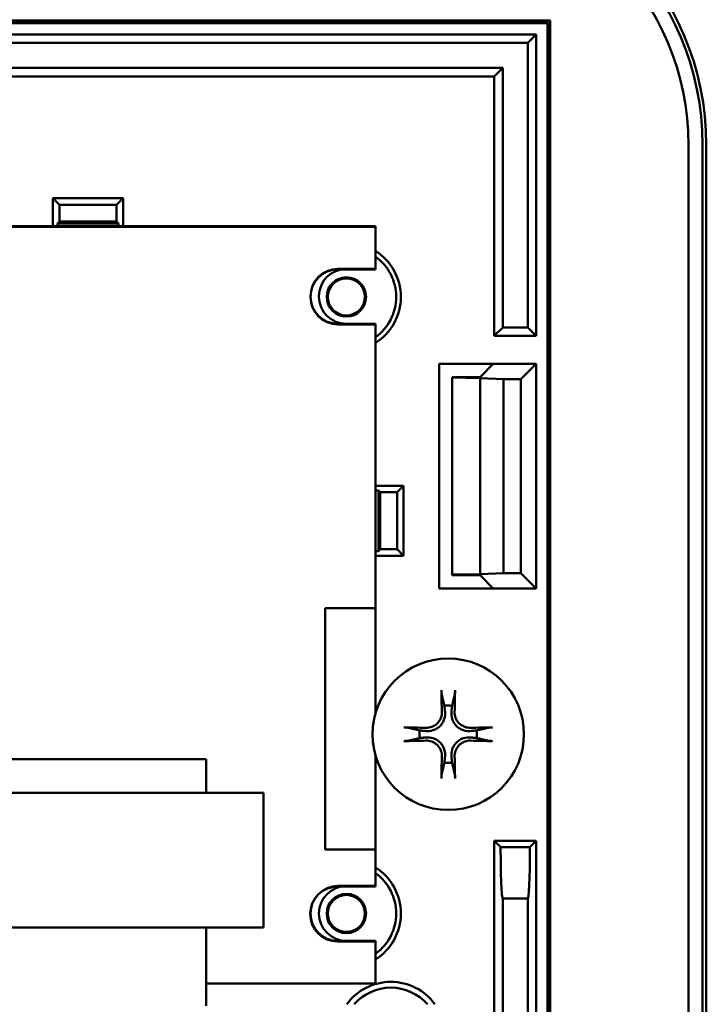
# Model space of a CAD drawing. Header units: inches. Extents: x 1.8 to 33, y 0.1 to 15.8.
# Tile 10 of 14: x 18.7 to 19.9, y 2.6 to 4.4. Entities that reach past the tile are written whole.
import ezdxf

# ---------------------------------------------------------------- set-up
doc = ezdxf.new("R2010")
doc.units = ezdxf.units.IN
doc.header["$MEASUREMENT"] = 0
doc.layers.add('Visible Edges(ANSI)', color=7, linetype='Continuous', lineweight=50)

msp = doc.modelspace()

# ---------------------------------------------------------------- linework, layer by layer
at = {"layer": 'Visible Edges(ANSI)'}
for p, q in [((16.063, 4.3592), (19.663, 4.3592)), ((16.0669, 4.3553), (19.6591, 4.3553)), ((19.658, 4.3542), (16.068, 4.3542)), ((19.6591, 4.3553), (19.658, 4.3542)), ((19.658, 0.7642), (19.658, 4.3542)), ((19.6591, 4.3553), (19.6591, 0.7631)), ((19.663, 4.3592), (19.663, 0.7592)), ((18.113, 4.3342), (19.638, 4.3342)), ((18.1283, 4.3189), (19.6228, 4.3189)), ((19.638, 4.3342), (19.6228, 4.3189)), ((19.6228, 4.3189), (19.6228, 3.812)), ((19.638, 4.3342), (19.638, 3.7967)), ((18.1283, 4.2745), (19.5783, 4.2745)), ((19.563, 4.2592), (19.5783, 4.2745)), ((19.5783, 4.2745), (19.5783, 3.812)), ((19.563, 4.2592), (18.113, 4.2592)), ((19.563, 3.7967), (19.563, 4.2592)), ((19.9095, 4.1372), (19.9095, 0.9812)), ((19.9345, 0.9812), (19.9345, 4.1372)), ((19.941, 4.1372), (19.941, 0.9812)), ((18.7765, 3.9922), (18.7765, 4.0422)), ((18.7765, 4.0422), (18.9015, 4.0422)), ((18.7765, 4.0422), (18.7881, 4.0306)), ((18.9015, 4.0422), (18.89, 4.0306)), ((18.9015, 4.0422), (18.9015, 3.9922)), ((18.7881, 4.0306), (18.89, 4.0306)), ((18.7881, 4.0005), (18.7881, 4.0306)), ((18.89, 4.0306), (18.89, 4.0005)), ((16.6515, 3.9922), (19.3515, 3.9922)), ((19.3515, 3.9912), (16.6515, 3.9912)), ((19.3515, 3.9912), (16.6515, 3.9912)), ((18.7848, 3.9972), (18.7881, 4.0005)), ((18.7848, 3.9972), (18.7848, 3.9922)), ((18.8932, 3.9972), (18.7848, 3.9972)), ((18.89, 4.0005), (18.7881, 4.0005)), ((18.8932, 3.9972), (18.89, 4.0005)), ((18.8932, 3.9922), (18.8932, 3.9972)), ((19.3515, 3.9922), (19.3515, 3.9162)), ((19.3515, 3.9152), (19.3515, 3.9912)), ((19.3515, 3.9162), (19.3515, 3.9912)), ((19.2845, 3.9162), (19.3515, 3.9162)), ((19.2845, 3.9152), (19.3515, 3.9152)), ((19.2995, 3.9162), (19.3515, 3.9162)), ((19.3515, 3.8182), (19.2845, 3.8182)), ((19.3515, 3.8172), (19.2845, 3.8172)), ((19.3515, 3.8182), (19.2995, 3.8182)), ((19.3515, 3.8182), (19.3515, 3.1249)), ((19.3515, 3.3112), (19.3515, 3.8182)), ((19.3515, 3.1249), (19.3515, 3.8172)), ((19.563, 3.7967), (19.5783, 3.812)), ((19.5783, 3.812), (19.6228, 3.812)), ((19.6228, 3.812), (19.638, 3.7967)), ((19.638, 3.7967), (19.563, 3.7967)), ((19.4647, 3.3467), (19.4647, 3.7467)), ((19.4647, 3.7467), (19.5614, 3.7467)), ((19.5614, 3.7467), (19.538, 3.7234)), ((19.5614, 3.7467), (19.638, 3.7467)), ((19.638, 3.7467), (19.6107, 3.7194)), ((19.638, 3.7467), (19.638, 3.3467)), ((19.538, 3.7234), (19.488, 3.7234)), ((19.488, 3.7234), (19.488, 3.7223)), ((19.538, 3.7212), (19.488, 3.7223)), ((19.488, 3.7223), (19.488, 3.3712)), ((19.538, 3.7212), (19.538, 3.7212)), ((19.5798, 3.7194), (19.538, 3.7212)), ((19.538, 3.7212), (19.538, 3.3723)), ((19.538, 3.7212), (19.538, 3.3723)), ((19.5798, 3.7194), (19.6107, 3.7194)), ((19.5798, 3.374), (19.5798, 3.7194)), ((19.6107, 3.7194), (19.6107, 3.374)), ((19.3515, 3.5297), (19.4015, 3.5297)), ((19.4015, 3.5297), (19.39, 3.5181)), ((19.4015, 3.5297), (19.4015, 3.4047)), ((19.3515, 3.5214), (19.3565, 3.5214)), ((19.3565, 3.5214), (19.3598, 3.5181)), ((19.3565, 3.413), (19.3565, 3.5214)), ((19.3598, 3.4163), (19.3598, 3.5181)), ((19.3598, 3.5181), (19.39, 3.5181)), ((19.39, 3.5181), (19.39, 3.4163)), ((19.3515, 3.413), (19.3565, 3.413)), ((19.3565, 3.413), (19.3598, 3.4163)), ((19.39, 3.4163), (19.3598, 3.4163)), ((19.4015, 3.4047), (19.39, 3.4163)), ((19.4015, 3.4047), (19.3515, 3.4047)), ((19.488, 3.3712), (19.538, 3.3723)), ((19.488, 3.3712), (19.488, 3.3701)), ((19.538, 3.3701), (19.488, 3.3701)), ((19.538, 3.3723), (19.5798, 3.374)), ((19.538, 3.3723), (19.538, 3.3723)), ((19.538, 3.3701), (19.5614, 3.3467)), ((19.6107, 3.374), (19.5798, 3.374)), ((19.638, 3.3467), (19.6107, 3.374)), ((19.5614, 3.3467), (19.4647, 3.3467)), ((19.638, 3.3467), (19.5614, 3.3467)), ((19.2615, 2.8812), (19.2615, 3.3112)), ((19.2615, 3.3112), (19.3515, 3.3112)), ((18.2493, 3.0422), (19.0493, 3.0422)), ((19.0493, 3.0422), (19.0493, 2.9822)), ((19.3515, 3.0486), (19.3515, 2.8162)), ((19.3515, 2.8152), (19.3515, 3.0486)), ((18.1315, 2.9822), (19.1515, 2.9822)), ((19.1515, 2.9822), (19.1515, 2.7422)), ((19.563, 1.3842), (19.563, 2.8967)), ((19.5745, 2.8853), (19.563, 2.8967)), ((19.563, 2.8967), (19.638, 2.8967)), ((19.638, 2.8967), (19.6266, 2.8853)), ((19.638, 2.8967), (19.638, 1.3842)), ((19.3515, 2.8812), (19.2615, 2.8812)), ((19.3515, 2.8162), (19.3515, 2.8812)), ((19.5745, 2.8853), (19.6266, 2.8853)), ((19.2839, 2.8152), (19.3515, 2.8152)), ((19.2845, 2.8162), (19.3515, 2.8162)), ((19.2996, 2.8162), (19.3515, 2.8162)), ((19.6228, 2.7939), (19.5783, 2.7939)), ((19.5783, 2.7939), (19.5783, 1.3995)), ((19.6228, 2.7939), (19.6228, 1.3995)), ((19.1515, 2.7422), (18.1315, 2.7422)), ((19.0493, 2.7422), (19.0493, 2.6422)), ((19.3515, 2.7172), (19.2839, 2.7172)), ((19.3515, 2.7182), (19.2845, 2.7182)), ((19.3515, 2.7182), (19.2996, 2.7182)), ((19.3515, 2.7182), (19.3515, 2.6422)), ((19.3515, 2.6422), (19.3515, 2.7182)), ((19.3515, 2.6422), (19.3515, 2.7172)), ((19.3515, 2.6422), (19.0493, 2.6422)), ((19.0493, 2.6422), (19.3515, 2.6422)), ((19.0493, 2.6422), (19.0493, 2.6084)), ((19.0493, 2.6422), (19.3515, 2.6422)), ((19.0493, 2.6084), (19.0493, 2.6026))]:
    msp.add_line(p, q, dxfattribs=at)
for centre, radius in [((19.2995, 3.8662), 0.035), ((19.2995, 3.8662), 0.033), ((19.481, 3.0867), 0.135), ((19.2995, 2.7672), 0.035), ((19.2995, 2.7672), 0.033)]:
    msp.add_circle(centre, radius, dxfattribs=at)
for centre, radius, start, end in [((19.441, 4.1372), 0.5, 0, 90), ((19.441, 4.1372), 0.4934, 0, 90), ((19.441, 4.1372), 0.4684, 0, 90), ((19.2995, 3.8662), 0.097, 302.42, 57.58), ((19.2995, 3.8662), 0.0887, 305.892, 54.108), ((19.2845, 3.8672), 0.049, 90, 270), ((19.2845, 3.8662), 0.049, 90, 270), ((19.2995, 3.8672), 0.049, 90, 270), ((19.481, 3.0867), 0.0512, 82.3836, 97.6164), ((19.481, 3.0867), 0.0512, 172.3836, 187.6164), ((19.481, 3.0867), 0.0512, 352.3836, 7.6164), ((19.481, 3.0867), 0.0512, 262.3836, 277.6164), ((19.2995, 2.7672), 0.097, 302.4174, 57.5826), ((19.2995, 2.7672), 0.0887, 305.889, 54.111), ((19.2839, 2.7662), 0.049, 90, 270), ((19.2845, 2.7672), 0.049, 90, 270), ((19.2996, 2.7672), 0.049, 90, 270), ((19.3788, 2.5484), 0.097, 35.9372, 144.0628), ((19.3788, 2.5484), 0.0866, 41.1206, 138.8794)]:
    msp.add_arc(centre, radius, start, end, dxfattribs=at)
for centre, major_axis, ratio, start_param, end_param in [((19.4866, 3.087), (0.0092, -0.1752), 0.087156, 4.242952, 4.480279), ((19.4754, 3.087), (0.0092, 0.1752), 0.087156, 4.944499, 5.181826), ((19.4807, 3.0811), (-0.1752, 0.0092), 0.087156, 4.944499, 5.181826), ((19.4813, 3.0811), (-0.1752, -0.0092), 0.087156, 4.242952, 4.480279), ((19.4807, 3.0923), (0.1752, 0.0092), 0.087156, 4.242952, 4.480279), ((19.4813, 3.0923), (0.1752, -0.0092), 0.087156, 4.944499, 5.181826), ((19.4866, 3.0864), (-0.0092, -0.1752), 0.087156, 4.944499, 5.181826), ((19.4754, 3.0864), (-0.0092, 0.1752), 0.087156, 4.242952, 4.480279), ((19.5783, 2.8814), (0, -0.0875), 0.043661, 4.668756, 6.283185), ((19.6228, 2.8814), (0, 0.0875), 0.043661, 3.141593, 4.756022)]:
    msp.add_ellipse(centre, major_axis=major_axis, ratio=ratio, start_param=start_param, end_param=end_param, dxfattribs=at)
for points, knots in [([(19.4695, 3.158), (19.4694, 3.1582), (19.4694, 3.1586), (19.4692, 3.1595), (19.4692, 3.1602), (19.469, 3.1615), (19.469, 3.1623), (19.4689, 3.1637), (19.4689, 3.1645), (19.4689, 3.1653), (19.4689, 3.1654), (19.4689, 3.1655)], [0.04855252, 0.04855252, 0.04855252, 0.04855252, 0.05284999, 0.05284999, 0.05811668, 0.05811668, 0.06341303, 0.06341303, 0.06871378, 0.06871378, 0.06981434, 0.06981434, 0.06981434, 0.06981434]), ([(19.4932, 3.1655), (19.4932, 3.1654), (19.4932, 3.1653), (19.4932, 3.1645), (19.4932, 3.1637), (19.4931, 3.1623), (19.493, 3.1615), (19.4929, 3.1602), (19.4928, 3.1595), (19.4927, 3.1586), (19.4926, 3.1582), (19.4926, 3.158)], [0.01481468, 0.01481468, 0.01481468, 0.01481468, 0.01591524, 0.01591524, 0.02121599, 0.02121599, 0.02651234, 0.02651234, 0.03177903, 0.03177903, 0.0360765, 0.0360765, 0.0360765, 0.0360765]), ([(19.4753, 3.1268), (19.4757, 3.1227), (19.4753, 3.1182), (19.4733, 3.1117), (19.4723, 3.1094), (19.4698, 3.1052), (19.4683, 3.1032), (19.4646, 3.0995), (19.4626, 3.098), (19.4583, 3.0954), (19.4561, 3.0945), (19.4495, 3.0924), (19.4451, 3.092), (19.4409, 3.0924)], [0.3725423, 0.3725423, 0.3725423, 0.3725423, 0.4082549, 0.4082549, 0.4280922, 0.4280922, 0.4479295, 0.4479295, 0.4677669, 0.4677669, 0.4876042, 0.4876042, 0.5233168, 0.5233168, 0.5233168, 0.5233168]), ([(19.4697, 3.1265), (19.4698, 3.1232), (19.4692, 3.1196), (19.4668, 3.1128), (19.4648, 3.1097), (19.4603, 3.1046), (19.4574, 3.1024), (19.4509, 3.0993), (19.4474, 3.0984), (19.4431, 3.0981), (19.4422, 3.0981), (19.4412, 3.0981)], [0, 0, 0, 0, 0.0260573, 0.0260573, 0.0521146, 0.0521146, 0.0779973, 0.0779973, 0.1038801, 0.1038801, 0.1111266, 0.1111266, 0.1111266, 0.1111266]), ([(19.5211, 3.0924), (19.517, 3.092), (19.5125, 3.0924), (19.506, 3.0945), (19.5038, 3.0954), (19.4995, 3.098), (19.4975, 3.0995), (19.4938, 3.1032), (19.4923, 3.1052), (19.4898, 3.1094), (19.4888, 3.1117), (19.4868, 3.1182), (19.4864, 3.1227), (19.4868, 3.1268)], [0.3725423, 0.3725423, 0.3725423, 0.3725423, 0.4082549, 0.4082549, 0.4280922, 0.4280922, 0.4479295, 0.4479295, 0.4677669, 0.4677669, 0.4876042, 0.4876042, 0.5233168, 0.5233168, 0.5233168, 0.5233168]), ([(19.5208, 3.0981), (19.5175, 3.098), (19.5139, 3.0985), (19.5071, 3.101), (19.504, 3.1029), (19.4989, 3.1075), (19.4967, 3.1104), (19.4936, 3.1169), (19.4927, 3.1204), (19.4924, 3.1246), (19.4924, 3.1256), (19.4924, 3.1265)], [0, 0, 0, 0, 0.0260573, 0.0260573, 0.0521146, 0.0521146, 0.0779973, 0.0779973, 0.1038801, 0.1038801, 0.1111266, 0.1111266, 0.1111266, 0.1111266]), ([(19.4022, 3.0989), (19.4023, 3.0989), (19.4025, 3.0989), (19.4033, 3.0989), (19.4041, 3.0988), (19.4055, 3.0988), (19.4063, 3.0987), (19.4076, 3.0986), (19.4082, 3.0985), (19.4091, 3.0984), (19.4095, 3.0983), (19.4098, 3.0983)], [0.01481468, 0.01481468, 0.01481468, 0.01481468, 0.01591524, 0.01591524, 0.02121599, 0.02121599, 0.02651234, 0.02651234, 0.03177903, 0.03177903, 0.0360765, 0.0360765, 0.0360765, 0.0360765]), ([(19.5523, 3.0983), (19.5526, 3.0983), (19.5529, 3.0984), (19.5538, 3.0985), (19.5545, 3.0986), (19.5558, 3.0987), (19.5566, 3.0988), (19.558, 3.0988), (19.5588, 3.0989), (19.5596, 3.0989), (19.5597, 3.0989), (19.5599, 3.0989)], [0.04855252, 0.04855252, 0.04855252, 0.04855252, 0.05284999, 0.05284999, 0.05811668, 0.05811668, 0.06341303, 0.06341303, 0.06871378, 0.06871378, 0.06981434, 0.06981434, 0.06981434, 0.06981434]), ([(19.4098, 3.0752), (19.4095, 3.0751), (19.4091, 3.075), (19.4082, 3.0749), (19.4076, 3.0748), (19.4063, 3.0747), (19.4055, 3.0747), (19.4041, 3.0746), (19.4033, 3.0746), (19.4025, 3.0746), (19.4023, 3.0746), (19.4022, 3.0746)], [0.04855252, 0.04855252, 0.04855252, 0.04855252, 0.05284999, 0.05284999, 0.05811668, 0.05811668, 0.06341303, 0.06341303, 0.06871378, 0.06871378, 0.06981434, 0.06981434, 0.06981434, 0.06981434]), ([(19.4409, 3.081), (19.4451, 3.0814), (19.4495, 3.081), (19.4561, 3.079), (19.4583, 3.078), (19.4626, 3.0755), (19.4646, 3.0739), (19.4683, 3.0703), (19.4698, 3.0682), (19.4723, 3.064), (19.4733, 3.0617), (19.4753, 3.0552), (19.4757, 3.0508), (19.4753, 3.0466)], [0.3725423, 0.3725423, 0.3725423, 0.3725423, 0.4082549, 0.4082549, 0.4280922, 0.4280922, 0.4479295, 0.4479295, 0.4677669, 0.4677669, 0.4876042, 0.4876042, 0.5233168, 0.5233168, 0.5233168, 0.5233168]), ([(19.4412, 3.0753), (19.4446, 3.0755), (19.4482, 3.0749), (19.4549, 3.0725), (19.4581, 3.0705), (19.4631, 3.066), (19.4654, 3.063), (19.4685, 3.0566), (19.4694, 3.053), (19.4697, 3.0488), (19.4697, 3.0479), (19.4697, 3.0469)], [0, 0, 0, 0, 0.0260573, 0.0260573, 0.0521146, 0.0521146, 0.0779973, 0.0779973, 0.1038801, 0.1038801, 0.1111266, 0.1111266, 0.1111266, 0.1111266]), ([(19.4868, 3.0466), (19.4864, 3.0508), (19.4868, 3.0552), (19.4888, 3.0617), (19.4898, 3.064), (19.4923, 3.0682), (19.4938, 3.0703), (19.4975, 3.0739), (19.4995, 3.0755), (19.5038, 3.078), (19.506, 3.079), (19.5125, 3.081), (19.517, 3.0814), (19.5211, 3.081)], [0.3725423, 0.3725423, 0.3725423, 0.3725423, 0.4082549, 0.4082549, 0.4280922, 0.4280922, 0.4479295, 0.4479295, 0.4677669, 0.4677669, 0.4876042, 0.4876042, 0.5233168, 0.5233168, 0.5233168, 0.5233168]), ([(19.4924, 3.0469), (19.4923, 3.0502), (19.4928, 3.0538), (19.4953, 3.0606), (19.4972, 3.0638), (19.5018, 3.0688), (19.5047, 3.071), (19.5112, 3.0742), (19.5147, 3.0751), (19.5189, 3.0754), (19.5199, 3.0754), (19.5208, 3.0753)], [0, 0, 0, 0, 0.0260573, 0.0260573, 0.0521146, 0.0521146, 0.0779973, 0.0779973, 0.1038801, 0.1038801, 0.1111266, 0.1111266, 0.1111266, 0.1111266]), ([(19.5599, 3.0746), (19.5597, 3.0746), (19.5596, 3.0746), (19.5588, 3.0746), (19.558, 3.0746), (19.5566, 3.0747), (19.5558, 3.0747), (19.5545, 3.0748), (19.5538, 3.0749), (19.5529, 3.075), (19.5526, 3.0751), (19.5523, 3.0752)], [0.01481468, 0.01481468, 0.01481468, 0.01481468, 0.01591524, 0.01591524, 0.02121599, 0.02121599, 0.02651234, 0.02651234, 0.03177903, 0.03177903, 0.0360765, 0.0360765, 0.0360765, 0.0360765]), ([(19.4689, 3.0079), (19.4689, 3.008), (19.4689, 3.0082), (19.4689, 3.0089), (19.4689, 3.0098), (19.469, 3.0111), (19.469, 3.012), (19.4692, 3.0132), (19.4692, 3.0139), (19.4694, 3.0148), (19.4694, 3.0152), (19.4695, 3.0154)], [0.01481468, 0.01481468, 0.01481468, 0.01481468, 0.01591524, 0.01591524, 0.02121599, 0.02121599, 0.02651234, 0.02651234, 0.03177903, 0.03177903, 0.0360765, 0.0360765, 0.0360765, 0.0360765]), ([(19.4926, 3.0154), (19.4926, 3.0152), (19.4927, 3.0148), (19.4928, 3.0139), (19.4929, 3.0132), (19.493, 3.012), (19.4931, 3.0111), (19.4932, 3.0098), (19.4932, 3.0089), (19.4932, 3.0082), (19.4932, 3.008), (19.4932, 3.0079)], [0.04855252, 0.04855252, 0.04855252, 0.04855252, 0.05284999, 0.05284999, 0.05811668, 0.05811668, 0.06341303, 0.06341303, 0.06871378, 0.06871378, 0.06981434, 0.06981434, 0.06981434, 0.06981434])]:
    msp.add_open_spline(points, degree=3, knots=knots, dxfattribs=at)
for points, weights in [([(19.4695, 3.158), (19.4723, 3.146), (19.4742, 3.1375)], [1.00284066, 1.01591385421, 1]), ([(19.4878, 3.1375), (19.4898, 3.146), (19.4926, 3.158)], [1, 1.0159138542, 1.00284066]), ([(19.4742, 3.1375), (19.4748, 3.1315), (19.4753, 3.1268)], [1, 1.1273103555, 1.2534749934]), ([(19.4868, 3.1268), (19.4872, 3.1315), (19.4878, 3.1375)], [1.2534749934, 1.1273103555, 1]), ([(19.4303, 3.0935), (19.4217, 3.0955), (19.4098, 3.0983)], [1, 1.01591385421, 1.00284066]), ([(19.4409, 3.0924), (19.4362, 3.0929), (19.4303, 3.0935)], [1.2534749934, 1.1273103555, 1]), ([(19.5318, 3.0935), (19.5258, 3.0929), (19.5211, 3.0924)], [1, 1.1273103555, 1.2534749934]), ([(19.5523, 3.0983), (19.5403, 3.0955), (19.5318, 3.0935)], [1.00284066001, 1.01591385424, 1]), ([(19.4098, 3.0752), (19.4217, 3.0779), (19.4303, 3.0799)], [1.00284066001, 1.01591385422, 1]), ([(19.4303, 3.0799), (19.4362, 3.0805), (19.4409, 3.081)], [1, 1.1273103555, 1.2534749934]), ([(19.5211, 3.081), (19.5258, 3.0805), (19.5318, 3.0799)], [1.2534749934, 1.1273103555, 1]), ([(19.5318, 3.0799), (19.5403, 3.0779), (19.5523, 3.0752)], [1, 1.01591385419, 1.00284066]), ([(19.4753, 3.0466), (19.4748, 3.0419), (19.4742, 3.036)], [1.2534749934, 1.1273103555, 1]), ([(19.4878, 3.036), (19.4872, 3.0419), (19.4868, 3.0466)], [1, 1.1273103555, 1.2534749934]), ([(19.4742, 3.036), (19.4723, 3.0274), (19.4695, 3.0154)], [1, 1.01591385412, 1.00284065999]), ([(19.4926, 3.0154), (19.4898, 3.0274), (19.4878, 3.036)], [1.00284065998, 1.0159138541, 1])]:
    msp.add_rational_spline(points, weights, degree=2, dxfattribs=at)

doc.saveas('drawing.dxf')
